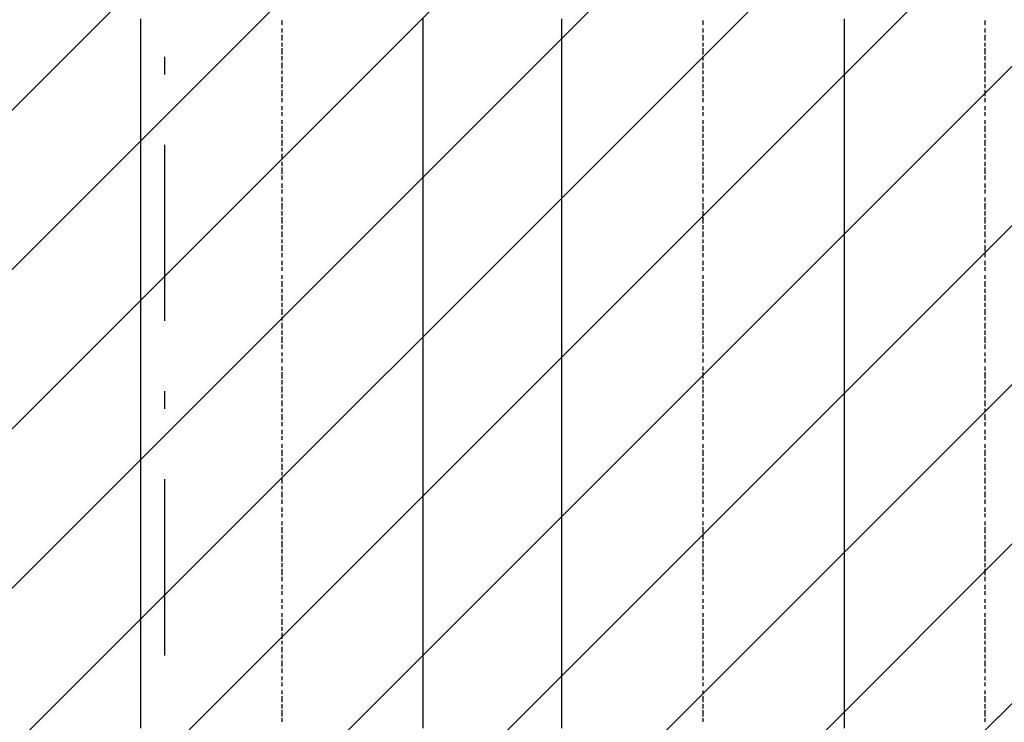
# Model space of a CAD drawing. Extents: x 997 to 109698, y 921 to 94021.
# Tile 121 of 256: x 25388 to 27485, y 17186 to 18683. Entities that reach past the tile are written whole.
import ezdxf

# ---------------------------------------------------------------- set-up
doc = ezdxf.new("R2010")
doc.units = 0
doc.header["$MEASUREMENT"] = 0
doc.layers.add('12', color=7, linetype='CONTINUOUS')
doc.layers.add('28', color=7, linetype='CONTINUOUS')

msp = doc.modelspace()

# ---------------------------------------------------------------- linework, layer by layer
at = {"layer": '12', "color": 1}
for p, q in [((25645.601607, 18684.953237), (25645.601607, 18676.953237)), ((25645.601607, 18676.953237), (25645.601607, 18663.953237)), ((26246.601607, 18684.953237), (26246.601607, 18676.953237)), ((26246.601607, 18676.953237), (26246.601607, 18663.953237)), ((26542.601607, 18676.953237), (26542.601607, 18684.953237)), ((26542.601607, 18663.953237), (26542.601607, 18676.953237)), ((27144.601607, 18676.953237), (27144.601607, 18684.953237)), ((27144.601607, 18663.953237), (27144.601607, 18676.953237)), ((25645.601607, 18663.953237), (25645.601607, 18655.953237)), ((25645.601607, 18655.953237), (25645.601607, 18646.953237)), ((25645.601607, 18646.953237), (25645.601607, 18633.953237)), ((26246.601607, 18663.953237), (26246.601607, 18655.953237)), ((26246.601607, 18655.953237), (26246.601607, 18646.953237)), ((26246.601607, 18646.953237), (26246.601607, 18633.953237)), ((26542.601607, 18655.953237), (26542.601607, 18663.953237)), ((26542.601607, 18646.953237), (26542.601607, 18655.953237)), ((26542.601607, 18633.953237), (26542.601607, 18646.953237)), ((27144.601607, 18655.953237), (27144.601607, 18663.953237)), ((27144.601607, 18646.953237), (27144.601607, 18655.953237)), ((27144.601607, 18633.953237), (27144.601607, 18646.953237)), ((25645.601607, 18633.953237), (25645.601607, 18625.953237)), ((25645.601607, 18625.953237), (25645.601607, 18617.953237)), ((26246.601607, 18633.953237), (26246.601607, 18625.953237)), ((26246.601607, 18625.953237), (26246.601607, 18617.953237)), ((26542.601607, 18625.953237), (26542.601607, 18633.953237)), ((26542.601607, 18617.953237), (26542.601607, 18625.953237)), ((27144.601607, 18625.953237), (27144.601607, 18633.953237)), ((27144.601607, 18617.953237), (27144.601607, 18625.953237)), ((25645.601607, 18617.953237), (25645.601607, 18604.953237)), ((25645.601607, 18604.953237), (25645.601607, 18595.953237)), ((26246.601607, 18617.953237), (26246.601607, 18604.953237)), ((26246.601607, 18604.953237), (26246.601607, 18595.953237)), ((26542.601607, 18604.953237), (26542.601607, 18617.953237)), ((26542.601607, 18595.953237), (26542.601607, 18604.953237)), ((27144.601607, 18604.953237), (27144.601607, 18617.953237)), ((27144.601607, 18595.953237), (27144.601607, 18604.953237)), ((25645.601607, 18595.953237), (25645.601607, 18587.953237)), ((25645.601607, 18587.953237), (25645.601607, 18574.953237)), ((26246.601607, 18595.953237), (26246.601607, 18587.953237)), ((26246.601607, 18587.953237), (26246.601607, 18574.953237)), ((26542.601607, 18587.953237), (26542.601607, 18595.953237)), ((26542.601607, 18574.953237), (26542.601607, 18587.953237)), ((27144.601607, 18587.953237), (27144.601607, 18595.953237)), ((27144.601607, 18574.953237), (27144.601607, 18587.953237)), ((25645.601607, 18574.953237), (25645.601607, 18566.953237)), ((25645.601607, 18566.953237), (25645.601607, 18553.953237)), ((26246.601607, 18574.953237), (26246.601607, 18566.953237)), ((26246.601607, 18566.953237), (26246.601607, 18553.953237)), ((26542.601607, 18566.953237), (26542.601607, 18574.953237)), ((26542.601607, 18553.953237), (26542.601607, 18566.953237)), ((27144.601607, 18566.953237), (27144.601607, 18574.953237)), ((27144.601607, 18553.953237), (27144.601607, 18566.953237)), ((25645.601607, 18553.953237), (25645.601607, 18545.953237)), ((25645.601607, 18545.953237), (25645.601607, 18536.953237)), ((26246.601607, 18553.953237), (26246.601607, 18545.953237)), ((26246.601607, 18545.953237), (26246.601607, 18536.953237)), ((26542.601607, 18545.953237), (26542.601607, 18553.953237)), ((26542.601607, 18536.953237), (26542.601607, 18545.953237)), ((27144.601607, 18545.953237), (27144.601607, 18553.953237)), ((27144.601607, 18536.953237), (27144.601607, 18545.953237)), ((25645.601607, 18536.953237), (25645.601607, 18523.953237)), ((25645.601607, 18523.953237), (25645.601607, 18515.953237)), ((26246.601607, 18536.953237), (26246.601607, 18523.953237)), ((26246.601607, 18523.953237), (26246.601607, 18515.953237)), ((26542.601607, 18523.953237), (26542.601607, 18536.953237)), ((26542.601607, 18515.953237), (26542.601607, 18523.953237)), ((27144.601607, 18523.953237), (27144.601607, 18536.953237)), ((27144.601607, 18515.953237), (27144.601607, 18523.953237)), ((25645.601607, 18515.953237), (25645.601607, 18506.953237)), ((25645.601607, 18506.953237), (25645.601607, 18494.953237)), ((26246.601607, 18515.953237), (26246.601607, 18506.953237)), ((26246.601607, 18506.953237), (26246.601607, 18494.953237)), ((26542.601607, 18506.953237), (26542.601607, 18515.953237)), ((26542.601607, 18494.953237), (26542.601607, 18506.953237)), ((27144.601607, 18506.953237), (27144.601607, 18515.953237)), ((27144.601607, 18494.953237), (27144.601607, 18506.953237)), ((25645.601607, 18494.953237), (25645.601607, 18485.953237)), ((25645.601607, 18485.953237), (25645.601607, 18477.953237)), ((25645.601607, 18477.953237), (25645.601607, 18464.953237)), ((26246.601607, 18494.953237), (26246.601607, 18485.953237)), ((26246.601607, 18485.953237), (26246.601607, 18477.953237)), ((26246.601607, 18477.953237), (26246.601607, 18464.953237)), ((26542.601607, 18485.953237), (26542.601607, 18494.953237)), ((26542.601607, 18477.953237), (26542.601607, 18485.953237)), ((26542.601607, 18464.953237), (26542.601607, 18477.953237)), ((27144.601607, 18485.953237), (27144.601607, 18494.953237)), ((27144.601607, 18477.953237), (27144.601607, 18485.953237)), ((27144.601607, 18464.953237), (27144.601607, 18477.953237)), ((25645.601607, 18464.953237), (25645.601607, 18456.953237)), ((25645.601607, 18456.953237), (25645.601607, 18443.953237)), ((26246.601607, 18464.953237), (26246.601607, 18456.953237)), ((26246.601607, 18456.953237), (26246.601607, 18443.953237)), ((26542.601607, 18456.953237), (26542.601607, 18464.953237)), ((26542.601607, 18443.953237), (26542.601607, 18456.953237)), ((27144.601607, 18456.953237), (27144.601607, 18464.953237)), ((27144.601607, 18443.953237), (27144.601607, 18456.953237)), ((25645.601607, 18443.953237), (25645.601607, 18434.953237)), ((25645.601607, 18434.953237), (25645.601607, 18426.953237)), ((26246.601607, 18443.953237), (26246.601607, 18434.953237)), ((26246.601607, 18434.953237), (26246.601607, 18426.953237)), ((26542.601607, 18434.953237), (26542.601607, 18443.953237)), ((26542.601607, 18426.953237), (26542.601607, 18434.953237)), ((27144.601607, 18434.953237), (27144.601607, 18443.953237)), ((27144.601607, 18426.953237), (27144.601607, 18434.953237)), ((25645.601607, 18426.953237), (25645.601607, 18413.953237)), ((25645.601607, 18413.953237), (25645.601607, 18405.953237)), ((26246.601607, 18426.953237), (26246.601607, 18413.953237)), ((26246.601607, 18413.953237), (26246.601607, 18405.953237)), ((26542.601607, 18413.953237), (26542.601607, 18426.953237)), ((26542.601607, 18405.953237), (26542.601607, 18413.953237)), ((27144.601607, 18413.953237), (27144.601607, 18426.953237)), ((27144.601607, 18405.953237), (27144.601607, 18413.953237)), ((25645.601607, 18405.953237), (25645.601607, 18396.953237)), ((25645.601607, 18396.953237), (25645.601607, 18384.953237)), ((26246.601607, 18405.953237), (26246.601607, 18396.953237)), ((26246.601607, 18396.953237), (26246.601607, 18384.953237)), ((26542.601607, 18396.953237), (26542.601607, 18405.953237)), ((26542.601607, 18384.953237), (26542.601607, 18396.953237)), ((27144.601607, 18396.953237), (27144.601607, 18405.953237)), ((27144.601607, 18384.953237), (27144.601607, 18396.953237)), ((25645.601607, 18384.953237), (25645.601607, 18375.953237)), ((25645.601607, 18375.953237), (25645.601607, 18367.953237)), ((26246.601607, 18384.953237), (26246.601607, 18375.953237)), ((26246.601607, 18375.953237), (26246.601607, 18367.953237)), ((26542.601607, 18375.953237), (26542.601607, 18384.953237)), ((26542.601607, 18367.953237), (26542.601607, 18375.953237)), ((27144.601607, 18375.953237), (27144.601607, 18384.953237)), ((27144.601607, 18367.953237), (27144.601607, 18375.953237)), ((25645.601607, 18367.953237), (25645.601607, 18354.953237)), ((25645.601607, 18354.953237), (25645.601607, 18346.953237)), ((26246.601607, 18367.953237), (26246.601607, 18354.953237)), ((26246.601607, 18354.953237), (26246.601607, 18346.953237)), ((26542.601607, 18354.953237), (26542.601607, 18367.953237)), ((26542.601607, 18346.953237), (26542.601607, 18354.953237)), ((27144.601607, 18354.953237), (27144.601607, 18367.953237)), ((27144.601607, 18346.953237), (27144.601607, 18354.953237)), ((25645.601607, 18346.953237), (25645.601607, 18333.953237)), ((25645.601607, 18333.953237), (25645.601607, 18324.953237)), ((26246.601607, 18346.953237), (26246.601607, 18333.953237)), ((26246.601607, 18333.953237), (26246.601607, 18324.953237)), ((26542.601607, 18333.953237), (26542.601607, 18346.953237)), ((26542.601607, 18324.953237), (26542.601607, 18333.953237)), ((27144.601607, 18333.953237), (27144.601607, 18346.953237)), ((27144.601607, 18324.953237), (27144.601607, 18333.953237)), ((25645.601607, 18324.953237), (25645.601607, 18316.953237)), ((25645.601607, 18316.953237), (25645.601607, 18303.953237)), ((26246.601607, 18324.953237), (26246.601607, 18316.953237)), ((26246.601607, 18316.953237), (26246.601607, 18303.953237)), ((26542.601607, 18316.953237), (26542.601607, 18324.953237)), ((26542.601607, 18303.953237), (26542.601607, 18316.953237)), ((27144.601607, 18316.953237), (27144.601607, 18324.953237)), ((27144.601607, 18303.953237), (27144.601607, 18316.953237)), ((25645.601607, 18303.953237), (25645.601607, 18295.953237)), ((25645.601607, 18295.953237), (25645.601607, 18286.953237)), ((26246.601607, 18303.953237), (26246.601607, 18295.953237)), ((26246.601607, 18295.953237), (26246.601607, 18286.953237)), ((26542.601607, 18295.953237), (26542.601607, 18303.953237)), ((26542.601607, 18286.953237), (26542.601607, 18295.953237)), ((27144.601607, 18295.953237), (27144.601607, 18303.953237)), ((27144.601607, 18286.953237), (27144.601607, 18295.953237)), ((25645.601607, 18286.953237), (25645.601607, 18274.953237)), ((25645.601607, 18274.953237), (25645.601607, 18265.953237)), ((26246.601607, 18286.953237), (26246.601607, 18274.953237)), ((26246.601607, 18274.953237), (26246.601607, 18265.953237)), ((26542.601607, 18274.953237), (26542.601607, 18286.953237)), ((26542.601607, 18265.953237), (26542.601607, 18274.953237)), ((27144.601607, 18274.953237), (27144.601607, 18286.953237)), ((27144.601607, 18265.953237), (27144.601607, 18274.953237)), ((25645.601607, 18265.953237), (25645.601607, 18257.953237)), ((25645.601607, 18257.953237), (25645.601607, 18244.953237)), ((26246.601607, 18265.953237), (26246.601607, 18257.953237)), ((26246.601607, 18257.953237), (26246.601607, 18244.953237)), ((26542.601607, 18257.953237), (26542.601607, 18265.953237)), ((26542.601607, 18244.953237), (26542.601607, 18257.953237)), ((27144.601607, 18257.953237), (27144.601607, 18265.953237)), ((27144.601607, 18244.953237), (27144.601607, 18257.953237)), ((25645.601607, 18244.953237), (25645.601607, 18235.953237)), ((25645.601607, 18235.953237), (25645.601607, 18223.953237)), ((26246.601607, 18244.953237), (26246.601607, 18235.953237)), ((26246.601607, 18235.953237), (26246.601607, 18223.953237)), ((26542.601607, 18235.953237), (26542.601607, 18244.953237)), ((26542.601607, 18223.953237), (26542.601607, 18235.953237)), ((27144.601607, 18235.953237), (27144.601607, 18244.953237)), ((27144.601607, 18223.953237), (27144.601607, 18235.953237)), ((25645.601607, 18223.953237), (25645.601607, 18214.953237)), ((25645.601607, 18214.953237), (25645.601607, 18206.953237)), ((25645.601607, 18206.953237), (25645.601607, 18193.953237)), ((26246.601607, 18223.953237), (26246.601607, 18214.953237)), ((26246.601607, 18214.953237), (26246.601607, 18206.953237)), ((26246.601607, 18206.953237), (26246.601607, 18193.953237)), ((26542.601607, 18214.953237), (26542.601607, 18223.953237)), ((26542.601607, 18206.953237), (26542.601607, 18214.953237)), ((26542.601607, 18193.953237), (26542.601607, 18206.953237)), ((27144.601607, 18214.953237), (27144.601607, 18223.953237)), ((27144.601607, 18206.953237), (27144.601607, 18214.953237)), ((27144.601607, 18193.953237), (27144.601607, 18206.953237)), ((25645.601607, 18193.953237), (25645.601607, 18185.953237)), ((25645.601607, 18185.953237), (25645.601607, 18176.953237)), ((26246.601607, 18193.953237), (26246.601607, 18185.953237)), ((26246.601607, 18185.953237), (26246.601607, 18176.953237)), ((26542.601607, 18185.953237), (26542.601607, 18193.953237)), ((26542.601607, 18176.953237), (26542.601607, 18185.953237)), ((27144.601607, 18185.953237), (27144.601607, 18193.953237)), ((27144.601607, 18176.953237), (27144.601607, 18185.953237)), ((25645.601607, 18176.953237), (25645.601607, 18163.953237)), ((25645.601607, 18163.953237), (25645.601607, 18155.953237)), ((26246.601607, 18176.953237), (26246.601607, 18163.953237)), ((26246.601607, 18163.953237), (26246.601607, 18155.953237)), ((26542.601607, 18163.953237), (26542.601607, 18176.953237)), ((26542.601607, 18155.953237), (26542.601607, 18163.953237)), ((27144.601607, 18163.953237), (27144.601607, 18176.953237)), ((27144.601607, 18155.953237), (27144.601607, 18163.953237)), ((25645.601607, 18155.953237), (25645.601607, 18147.953237)), ((25645.601607, 18147.953237), (25645.601607, 18134.953237)), ((26246.601607, 18155.953237), (26246.601607, 18147.953237)), ((26246.601607, 18147.953237), (26246.601607, 18134.953237)), ((26542.601607, 18147.953237), (26542.601607, 18155.953237)), ((26542.601607, 18134.953237), (26542.601607, 18147.953237)), ((27144.601607, 18147.953237), (27144.601607, 18155.953237)), ((27144.601607, 18134.953237), (27144.601607, 18147.953237)), ((25645.601607, 18134.953237), (25645.601607, 18125.953237)), ((25645.601607, 18125.953237), (25645.601607, 18113.953237)), ((26246.601607, 18134.953237), (26246.601607, 18125.953237)), ((26246.601607, 18125.953237), (26246.601607, 18113.953237)), ((26542.601607, 18125.953237), (26542.601607, 18134.953237)), ((26542.601607, 18113.953237), (26542.601607, 18125.953237)), ((27144.601607, 18125.953237), (27144.601607, 18134.953237)), ((27144.601607, 18113.953237), (27144.601607, 18125.953237)), ((25645.601607, 18113.953237), (25645.601607, 18104.953237)), ((25645.601607, 18104.953237), (25645.601607, 18096.953237)), ((26246.601607, 18113.953237), (26246.601607, 18104.953237)), ((26246.601607, 18104.953237), (26246.601607, 18096.953237)), ((26542.601607, 18104.953237), (26542.601607, 18113.953237)), ((26542.601607, 18096.953237), (26542.601607, 18104.953237)), ((27144.601607, 18104.953237), (27144.601607, 18113.953237)), ((27144.601607, 18096.953237), (27144.601607, 18104.953237)), ((25645.601607, 18096.953237), (25645.601607, 18083.953237)), ((25645.601607, 18083.953237), (25645.601607, 18075.953237)), ((26246.601607, 18096.953237), (26246.601607, 18083.953237)), ((26246.601607, 18083.953237), (26246.601607, 18075.953237)), ((26542.601607, 18083.953237), (26542.601607, 18096.953237)), ((26542.601607, 18075.953237), (26542.601607, 18083.953237)), ((27144.601607, 18083.953237), (27144.601607, 18096.953237)), ((27144.601607, 18075.953237), (27144.601607, 18083.953237)), ((25645.601607, 18075.953237), (25645.601607, 18066.953237)), ((25645.601607, 18066.953237), (25645.601607, 18053.953237)), ((26246.601607, 18075.953237), (26246.601607, 18066.953237)), ((26246.601607, 18066.953237), (26246.601607, 18053.953237)), ((26542.601607, 18066.953237), (26542.601607, 18075.953237)), ((26542.601607, 18053.953237), (26542.601607, 18066.953237)), ((27144.601607, 18066.953237), (27144.601607, 18075.953237)), ((27144.601607, 18053.953237), (27144.601607, 18066.953237)), ((25645.601607, 18053.953237), (25645.601607, 18045.953237)), ((25645.601607, 18045.953237), (25645.601607, 18036.953237)), ((25645.601607, 18036.953237), (25645.601607, 18024.953237)), ((26246.601607, 18053.953237), (26246.601607, 18045.953237)), ((26246.601607, 18045.953237), (26246.601607, 18036.953237)), ((26246.601607, 18036.953237), (26246.601607, 18024.953237)), ((26542.601607, 18045.953237), (26542.601607, 18053.953237)), ((26542.601607, 18036.953237), (26542.601607, 18045.953237)), ((26542.601607, 18024.953237), (26542.601607, 18036.953237)), ((27144.601607, 18045.953237), (27144.601607, 18053.953237)), ((27144.601607, 18036.953237), (27144.601607, 18045.953237)), ((27144.601607, 18024.953237), (27144.601607, 18036.953237)), ((25645.601607, 18024.953237), (25645.601607, 18015.953237)), ((25645.601607, 18015.953237), (25645.601607, 18007.953237)), ((26246.601607, 18024.953237), (26246.601607, 18015.953237)), ((26246.601607, 18015.953237), (26246.601607, 18007.953237)), ((26542.601607, 18015.953237), (26542.601607, 18024.953237)), ((26542.601607, 18007.953237), (26542.601607, 18015.953237)), ((27144.601607, 18015.953237), (27144.601607, 18024.953237)), ((27144.601607, 18007.953237), (27144.601607, 18015.953237)), ((25645.601607, 18007.953237), (25645.601607, 17994.953237)), ((25645.601607, 17994.953237), (25645.601607, 17986.953237)), ((26246.601607, 18007.953237), (26246.601607, 17994.953237)), ((26246.601607, 17994.953237), (26246.601607, 17986.953237)), ((26542.601607, 17994.953237), (26542.601607, 18007.953237)), ((26542.601607, 17986.953237), (26542.601607, 17994.953237)), ((27144.601607, 17994.953237), (27144.601607, 18007.953237)), ((27144.601607, 17986.953237), (27144.601607, 17994.953237)), ((25645.601607, 17986.953237), (25645.601607, 17973.953237)), ((25645.601607, 17973.953237), (25645.601607, 17965.953237)), ((26246.601607, 17986.953237), (26246.601607, 17973.953237)), ((26246.601607, 17973.953237), (26246.601607, 17965.953237)), ((26542.601607, 17973.953237), (26542.601607, 17986.953237)), ((26542.601607, 17965.953237), (26542.601607, 17973.953237)), ((27144.601607, 17973.953237), (27144.601607, 17986.953237)), ((27144.601607, 17965.953237), (27144.601607, 17973.953237)), ((25645.601607, 17965.953237), (25645.601607, 17956.953237)), ((25645.601607, 17956.953237), (25645.601607, 17943.953237)), ((26246.601607, 17965.953237), (26246.601607, 17956.953237)), ((26246.601607, 17956.953237), (26246.601607, 17943.953237)), ((26542.601607, 17956.953237), (26542.601607, 17965.953237)), ((26542.601607, 17943.953237), (26542.601607, 17956.953237)), ((27144.601607, 17956.953237), (27144.601607, 17965.953237)), ((27144.601607, 17943.953237), (27144.601607, 17956.953237)), ((25645.601607, 17943.953237), (25645.601607, 17935.953237)), ((25645.601607, 17935.953237), (25645.601607, 17926.953237)), ((26246.601607, 17943.953237), (26246.601607, 17935.953237)), ((26246.601607, 17935.953237), (26246.601607, 17926.953237)), ((26542.601607, 17935.953237), (26542.601607, 17943.953237)), ((26542.601607, 17926.953237), (26542.601607, 17935.953237)), ((27144.601607, 17935.953237), (27144.601607, 17943.953237)), ((27144.601607, 17926.953237), (27144.601607, 17935.953237)), ((25645.601607, 17926.953237), (25645.601607, 17914.953237)), ((25645.601607, 17914.953237), (25645.601607, 17905.953237)), ((26246.601607, 17926.953237), (26246.601607, 17914.953237)), ((26246.601607, 17914.953237), (26246.601607, 17905.953237)), ((26542.601607, 17914.953237), (26542.601607, 17926.953237)), ((26542.601607, 17905.953237), (26542.601607, 17914.953237)), ((27144.601607, 17914.953237), (27144.601607, 17926.953237)), ((27144.601607, 17905.953237), (27144.601607, 17914.953237)), ((25645.601607, 17905.953237), (25645.601607, 17897.953237)), ((25645.601607, 17897.953237), (25645.601607, 17884.953237)), ((26246.601607, 17905.953237), (26246.601607, 17897.953237)), ((26246.601607, 17897.953237), (26246.601607, 17884.953237)), ((26542.601607, 17897.953237), (26542.601607, 17905.953237)), ((26542.601607, 17884.953237), (26542.601607, 17897.953237)), ((27144.601607, 17897.953237), (27144.601607, 17905.953237)), ((27144.601607, 17884.953237), (27144.601607, 17897.953237)), ((25645.601607, 17884.953237), (25645.601607, 17876.953237)), ((25645.601607, 17876.953237), (25645.601607, 17863.953237)), ((26246.601607, 17884.953237), (26246.601607, 17876.953237)), ((26246.601607, 17876.953237), (26246.601607, 17863.953237)), ((26542.601607, 17876.953237), (26542.601607, 17884.953237)), ((26542.601607, 17863.953237), (26542.601607, 17876.953237)), ((27144.601607, 17876.953237), (27144.601607, 17884.953237)), ((27144.601607, 17863.953237), (27144.601607, 17876.953237)), ((25645.601607, 17863.953237), (25645.601607, 17854.953237)), ((25645.601607, 17854.953237), (25645.601607, 17846.953237)), ((26246.601607, 17863.953237), (26246.601607, 17854.953237)), ((26246.601607, 17854.953237), (26246.601607, 17846.953237)), ((26542.601607, 17854.953237), (26542.601607, 17863.953237)), ((26542.601607, 17846.953237), (26542.601607, 17854.953237)), ((27144.601607, 17854.953237), (27144.601607, 17863.953237)), ((27144.601607, 17846.953237), (27144.601607, 17854.953237)), ((25645.601607, 17846.953237), (25645.601607, 17833.953237)), ((25645.601607, 17833.953237), (25645.601607, 17825.953237)), ((26246.601607, 17846.953237), (26246.601607, 17833.953237)), ((26246.601607, 17833.953237), (26246.601607, 17825.953237)), ((26542.601607, 17833.953237), (26542.601607, 17846.953237)), ((26542.601607, 17825.953237), (26542.601607, 17833.953237)), ((27144.601607, 17833.953237), (27144.601607, 17846.953237)), ((27144.601607, 17825.953237), (27144.601607, 17833.953237)), ((25645.601607, 17825.953237), (25645.601607, 17816.953237)), ((25645.601607, 17816.953237), (25645.601607, 17804.953237)), ((26246.601607, 17825.953237), (26246.601607, 17816.953237)), ((26246.601607, 17816.953237), (26246.601607, 17804.953237)), ((26542.601607, 17816.953237), (26542.601607, 17825.953237)), ((26542.601607, 17804.953237), (26542.601607, 17816.953237)), ((27144.601607, 17816.953237), (27144.601607, 17825.953237)), ((27144.601607, 17804.953237), (27144.601607, 17816.953237)), ((25645.601607, 17804.953237), (25645.601607, 17795.953237)), ((25645.601607, 17795.953237), (25645.601607, 17787.953237)), ((25645.601607, 17787.953237), (25645.601607, 17774.953237)), ((26246.601607, 17804.953237), (26246.601607, 17795.953237)), ((26246.601607, 17795.953237), (26246.601607, 17787.953237)), ((26246.601607, 17787.953237), (26246.601607, 17774.953237)), ((26542.601607, 17795.953237), (26542.601607, 17804.953237)), ((26542.601607, 17787.953237), (26542.601607, 17795.953237)), ((26542.601607, 17774.953237), (26542.601607, 17787.953237)), ((27144.601607, 17795.953237), (27144.601607, 17804.953237)), ((27144.601607, 17787.953237), (27144.601607, 17795.953237)), ((27144.601607, 17774.953237), (27144.601607, 17787.953237)), ((25645.601607, 17774.953237), (25645.601607, 17766.953237)), ((25645.601607, 17766.953237), (25645.601607, 17753.953237)), ((26246.601607, 17774.953237), (26246.601607, 17766.953237)), ((26246.601607, 17766.953237), (26246.601607, 17753.953237)), ((26542.601607, 17766.953237), (26542.601607, 17774.953237)), ((26542.601607, 17753.953237), (26542.601607, 17766.953237)), ((27144.601607, 17766.953237), (27144.601607, 17774.953237)), ((27144.601607, 17753.953237), (27144.601607, 17766.953237)), ((25645.601607, 17753.953237), (25645.601607, 17744.953237)), ((25645.601607, 17744.953237), (25645.601607, 17736.953237)), ((26246.601607, 17753.953237), (26246.601607, 17744.953237)), ((26246.601607, 17744.953237), (26246.601607, 17736.953237)), ((26542.601607, 17744.953237), (26542.601607, 17753.953237)), ((26542.601607, 17736.953237), (26542.601607, 17744.953237)), ((27144.601607, 17744.953237), (27144.601607, 17753.953237)), ((27144.601607, 17736.953237), (27144.601607, 17744.953237)), ((25645.601607, 17736.953237), (25645.601607, 17723.953237)), ((25645.601607, 17723.953237), (25645.601607, 17715.953237)), ((26246.601607, 17736.953237), (26246.601607, 17723.953237)), ((26246.601607, 17723.953237), (26246.601607, 17715.953237)), ((26542.601607, 17723.953237), (26542.601607, 17736.953237)), ((26542.601607, 17715.953237), (26542.601607, 17723.953237)), ((27144.601607, 17723.953237), (27144.601607, 17736.953237)), ((27144.601607, 17715.953237), (27144.601607, 17723.953237)), ((25645.601607, 17715.953237), (25645.601607, 17706.953237)), ((25645.601607, 17706.953237), (25645.601607, 17694.953237)), ((26246.601607, 17715.953237), (26246.601607, 17706.953237)), ((26246.601607, 17706.953237), (26246.601607, 17694.953237)), ((26542.601607, 17706.953237), (26542.601607, 17715.953237)), ((26542.601607, 17694.953237), (26542.601607, 17706.953237)), ((27144.601607, 17706.953237), (27144.601607, 17715.953237)), ((27144.601607, 17694.953237), (27144.601607, 17706.953237)), ((25645.601607, 17694.953237), (25645.601607, 17685.953237)), ((25645.601607, 17685.953237), (25645.601607, 17677.953237)), ((26246.601607, 17694.953237), (26246.601607, 17685.953237)), ((26246.601607, 17685.953237), (26246.601607, 17677.953237)), ((26542.601607, 17685.953237), (26542.601607, 17694.953237)), ((26542.601607, 17677.953237), (26542.601607, 17685.953237)), ((27144.601607, 17685.953237), (27144.601607, 17694.953237)), ((27144.601607, 17677.953237), (27144.601607, 17685.953237)), ((25645.601607, 17677.953237), (25645.601607, 17664.953237)), ((25645.601607, 17664.953237), (25645.601607, 17656.953237)), ((26246.601607, 17677.953237), (26246.601607, 17664.953237)), ((26246.601607, 17664.953237), (26246.601607, 17656.953237)), ((26542.601607, 17664.953237), (26542.601607, 17677.953237)), ((26542.601607, 17656.953237), (26542.601607, 17664.953237)), ((27144.601607, 17664.953237), (27144.601607, 17677.953237)), ((27144.601607, 17656.953237), (27144.601607, 17664.953237)), ((25645.601607, 17656.953237), (25645.601607, 17643.953237)), ((25645.601607, 17643.953237), (25645.601607, 17634.953237)), ((26246.601607, 17656.953237), (26246.601607, 17643.953237)), ((26246.601607, 17643.953237), (26246.601607, 17634.953237)), ((26542.601607, 17643.953237), (26542.601607, 17656.953237)), ((26542.601607, 17634.953237), (26542.601607, 17643.953237)), ((27144.601607, 17643.953237), (27144.601607, 17656.953237)), ((27144.601607, 17634.953237), (27144.601607, 17643.953237)), ((25645.601607, 17634.953237), (25645.601607, 17626.953237)), ((25645.601607, 17626.953237), (25645.601607, 17613.953237)), ((26246.601607, 17634.953237), (26246.601607, 17626.953237)), ((26246.601607, 17626.953237), (26246.601607, 17613.953237)), ((26542.601607, 17626.953237), (26542.601607, 17634.953237)), ((26542.601607, 17613.953237), (26542.601607, 17626.953237)), ((27144.601607, 17626.953237), (27144.601607, 17634.953237)), ((27144.601607, 17613.953237), (27144.601607, 17626.953237)), ((25645.601607, 17613.953237), (25645.601607, 17605.953237)), ((25645.601607, 17605.953237), (25645.601607, 17596.953237)), ((25645.601607, 17596.953237), (25645.601607, 17584.953237)), ((26246.601607, 17613.953237), (26246.601607, 17605.953237)), ((26246.601607, 17605.953237), (26246.601607, 17596.953237)), ((26246.601607, 17596.953237), (26246.601607, 17584.953237)), ((26542.601607, 17605.953237), (26542.601607, 17613.953237)), ((26542.601607, 17596.953237), (26542.601607, 17605.953237)), ((26542.601607, 17584.953237), (26542.601607, 17596.953237)), ((27144.601607, 17605.953237), (27144.601607, 17613.953237)), ((27144.601607, 17596.953237), (27144.601607, 17605.953237)), ((27144.601607, 17584.953237), (27144.601607, 17596.953237)), ((25645.601607, 17584.953237), (25645.601607, 17575.953237)), ((25645.601607, 17575.953237), (25645.601607, 17567.953237)), ((26246.601607, 17584.953237), (26246.601607, 17575.953237)), ((26246.601607, 17575.953237), (26246.601607, 17567.953237)), ((26542.601607, 17575.953237), (26542.601607, 17584.953237)), ((26542.601607, 17567.953237), (26542.601607, 17575.953237)), ((27144.601607, 17575.953237), (27144.601607, 17584.953237)), ((27144.601607, 17567.953237), (27144.601607, 17575.953237)), ((25645.601607, 17567.953237), (25645.601607, 17554.953237)), ((25645.601607, 17554.953237), (25645.601607, 17545.953237)), ((26246.601607, 17567.953237), (26246.601607, 17554.953237)), ((26246.601607, 17554.953237), (26246.601607, 17545.953237)), ((26542.601607, 17554.953237), (26542.601607, 17567.953237)), ((26542.601607, 17545.953237), (26542.601607, 17554.953237)), ((27144.601607, 17554.953237), (27144.601607, 17567.953237)), ((27144.601607, 17545.953237), (27144.601607, 17554.953237)), ((25645.601607, 17545.953237), (25645.601607, 17533.953237)), ((25645.601607, 17533.953237), (25645.601607, 17524.953237)), ((26246.601607, 17545.953237), (26246.601607, 17533.953237)), ((26246.601607, 17533.953237), (26246.601607, 17524.953237)), ((26542.601607, 17533.953237), (26542.601607, 17545.953237)), ((26542.601607, 17524.953237), (26542.601607, 17533.953237)), ((27144.601607, 17533.953237), (27144.601607, 17545.953237)), ((27144.601607, 17524.953237), (27144.601607, 17533.953237)), ((25645.601607, 17524.953237), (25645.601607, 17516.953237)), ((25645.601607, 17516.953237), (25645.601607, 17503.953237)), ((26246.601607, 17524.953237), (26246.601607, 17516.953237)), ((26246.601607, 17516.953237), (26246.601607, 17503.953237)), ((26542.601607, 17516.953237), (26542.601607, 17524.953237)), ((26542.601607, 17503.953237), (26542.601607, 17516.953237)), ((27144.601607, 17516.953237), (27144.601607, 17524.953237)), ((27144.601607, 17503.953237), (27144.601607, 17516.953237)), ((25645.601607, 17503.953237), (25645.601607, 17495.953237)), ((25645.601607, 17495.953237), (25645.601607, 17486.953237)), ((26246.601607, 17503.953237), (26246.601607, 17495.953237)), ((26246.601607, 17495.953237), (26246.601607, 17486.953237)), ((26542.601607, 17495.953237), (26542.601607, 17503.953237)), ((26542.601607, 17486.953237), (26542.601607, 17495.953237)), ((27144.601607, 17495.953237), (27144.601607, 17503.953237)), ((27144.601607, 17486.953237), (27144.601607, 17495.953237)), ((25645.601607, 17486.953237), (25645.601607, 17474.953237)), ((25645.601607, 17474.953237), (25645.601607, 17465.953237)), ((26246.601607, 17486.953237), (26246.601607, 17474.953237)), ((26246.601607, 17474.953237), (26246.601607, 17465.953237)), ((26542.601607, 17474.953237), (26542.601607, 17486.953237)), ((26542.601607, 17465.953237), (26542.601607, 17474.953237)), ((27144.601607, 17474.953237), (27144.601607, 17486.953237)), ((27144.601607, 17465.953237), (27144.601607, 17474.953237)), ((25645.601607, 17465.953237), (25645.601607, 17457.953237)), ((25645.601607, 17457.953237), (25645.601607, 17444.953237)), ((26246.601607, 17465.953237), (26246.601607, 17457.953237)), ((26246.601607, 17457.953237), (26246.601607, 17444.953237)), ((26542.601607, 17457.953237), (26542.601607, 17465.953237)), ((26542.601607, 17444.953237), (26542.601607, 17457.953237)), ((27144.601607, 17457.953237), (27144.601607, 17465.953237)), ((27144.601607, 17444.953237), (27144.601607, 17457.953237)), ((25645.601607, 17444.953237), (25645.601607, 17435.953237)), ((25645.601607, 17435.953237), (25645.601607, 17427.953237)), ((26246.601607, 17444.953237), (26246.601607, 17435.953237)), ((26246.601607, 17435.953237), (26246.601607, 17427.953237)), ((26542.601607, 17435.953237), (26542.601607, 17444.953237)), ((26542.601607, 17427.953237), (26542.601607, 17435.953237)), ((27144.601607, 17435.953237), (27144.601607, 17444.953237)), ((27144.601607, 17427.953237), (27144.601607, 17435.953237)), ((25645.601607, 17427.953237), (25645.601607, 17414.953237)), ((25645.601607, 17414.953237), (25645.601607, 17406.953237)), ((26246.601607, 17427.953237), (26246.601607, 17414.953237)), ((26246.601607, 17414.953237), (26246.601607, 17406.953237)), ((26542.601607, 17414.953237), (26542.601607, 17427.953237)), ((26542.601607, 17406.953237), (26542.601607, 17414.953237)), ((27144.601607, 17414.953237), (27144.601607, 17427.953237)), ((27144.601607, 17406.953237), (27144.601607, 17414.953237)), ((25645.601607, 17406.953237), (25645.601607, 17393.953237)), ((25645.601607, 17393.953237), (25645.601607, 17385.953237)), ((26246.601607, 17406.953237), (26246.601607, 17393.953237)), ((26246.601607, 17393.953237), (26246.601607, 17385.953237)), ((26542.601607, 17393.953237), (26542.601607, 17406.953237)), ((26542.601607, 17385.953237), (26542.601607, 17393.953237)), ((27144.601607, 17393.953237), (27144.601607, 17406.953237)), ((27144.601607, 17385.953237), (27144.601607, 17393.953237)), ((25645.601607, 17385.953237), (25645.601607, 17376.953237)), ((25645.601607, 17376.953237), (25645.601607, 17363.953237)), ((26246.601607, 17385.953237), (26246.601607, 17376.953237)), ((26246.601607, 17376.953237), (26246.601607, 17363.953237)), ((26542.601607, 17376.953237), (26542.601607, 17385.953237)), ((26542.601607, 17363.953237), (26542.601607, 17376.953237)), ((27144.601607, 17376.953237), (27144.601607, 17385.953237)), ((27144.601607, 17363.953237), (27144.601607, 17376.953237)), ((25645.601607, 17363.953237), (25645.601607, 17355.953237)), ((25645.601607, 17355.953237), (25645.601607, 17346.953237)), ((25645.601607, 17346.953237), (25645.601607, 17334.953237)), ((26246.601607, 17363.953237), (26246.601607, 17355.953237)), ((26246.601607, 17355.953237), (26246.601607, 17346.953237)), ((26246.601607, 17346.953237), (26246.601607, 17334.953237)), ((26542.601607, 17355.953237), (26542.601607, 17363.953237)), ((26542.601607, 17346.953237), (26542.601607, 17355.953237)), ((26542.601607, 17334.953237), (26542.601607, 17346.953237)), ((27144.601607, 17355.953237), (27144.601607, 17363.953237)), ((27144.601607, 17346.953237), (27144.601607, 17355.953237)), ((27144.601607, 17334.953237), (27144.601607, 17346.953237)), ((25645.601607, 17334.953237), (25645.601607, 17325.953237)), ((25645.601607, 17325.953237), (25645.601607, 17317.953237)), ((26246.601607, 17334.953237), (26246.601607, 17325.953237)), ((26246.601607, 17325.953237), (26246.601607, 17317.953237)), ((26542.601607, 17325.953237), (26542.601607, 17334.953237)), ((26542.601607, 17317.953237), (26542.601607, 17325.953237)), ((27144.601607, 17325.953237), (27144.601607, 17334.953237)), ((27144.601607, 17317.953237), (27144.601607, 17325.953237)), ((25645.601607, 17317.953237), (25645.601607, 17304.953237)), ((25645.601607, 17304.953237), (25645.601607, 17296.953237)), ((26246.601607, 17317.953237), (26246.601607, 17304.953237)), ((26246.601607, 17304.953237), (26246.601607, 17296.953237)), ((26542.601607, 17304.953237), (26542.601607, 17317.953237)), ((26542.601607, 17296.953237), (26542.601607, 17304.953237)), ((27144.601607, 17304.953237), (27144.601607, 17317.953237)), ((27144.601607, 17296.953237), (27144.601607, 17304.953237)), ((25645.601607, 17296.953237), (25645.601607, 17283.953237)), ((25645.601607, 17283.953237), (25645.601607, 17275.953237)), ((26246.601607, 17296.953237), (26246.601607, 17283.953237)), ((26246.601607, 17283.953237), (26246.601607, 17275.953237)), ((26542.601607, 17283.953237), (26542.601607, 17296.953237)), ((26542.601607, 17275.953237), (26542.601607, 17283.953237)), ((27144.601607, 17283.953237), (27144.601607, 17296.953237)), ((27144.601607, 17275.953237), (27144.601607, 17283.953237)), ((25645.601607, 17275.953237), (25645.601607, 17266.953237)), ((25645.601607, 17266.953237), (25645.601607, 17253.953237)), ((26246.601607, 17275.953237), (26246.601607, 17266.953237)), ((26246.601607, 17266.953237), (26246.601607, 17253.953237)), ((26542.601607, 17266.953237), (26542.601607, 17275.953237)), ((26542.601607, 17253.953237), (26542.601607, 17266.953237)), ((27144.601607, 17266.953237), (27144.601607, 17275.953237)), ((27144.601607, 17253.953237), (27144.601607, 17266.953237)), ((25645.601607, 17253.953237), (25645.601607, 17245.953237)), ((25645.601607, 17245.953237), (25645.601607, 17236.953237)), ((26246.601607, 17253.953237), (26246.601607, 17245.953237)), ((26246.601607, 17245.953237), (26246.601607, 17236.953237)), ((26542.601607, 17245.953237), (26542.601607, 17253.953237)), ((26542.601607, 17236.953237), (26542.601607, 17245.953237)), ((27144.601607, 17245.953237), (27144.601607, 17253.953237)), ((27144.601607, 17236.953237), (27144.601607, 17245.953237)), ((25645.601607, 17236.953237), (25645.601607, 17224.953237)), ((25645.601607, 17224.953237), (25645.601607, 17215.953237)), ((26246.601607, 17236.953237), (26246.601607, 17224.953237)), ((26246.601607, 17224.953237), (26246.601607, 17215.953237)), ((26542.601607, 17224.953237), (26542.601607, 17236.953237)), ((26542.601607, 17215.953237), (26542.601607, 17224.953237)), ((27144.601607, 17224.953237), (27144.601607, 17236.953237)), ((27144.601607, 17215.953237), (27144.601607, 17224.953237)), ((25645.601607, 17215.953237), (25645.601607, 17207.953237)), ((25645.601607, 17207.953237), (25645.601607, 17194.953237)), ((26246.601607, 17215.953237), (26246.601607, 17207.953237)), ((26246.601607, 17207.953237), (26246.601607, 17194.953237)), ((26542.601607, 17207.953237), (26542.601607, 17215.953237)), ((26542.601607, 17194.953237), (26542.601607, 17207.953237)), ((27144.601607, 17207.953237), (27144.601607, 17215.953237)), ((27144.601607, 17194.953237), (27144.601607, 17207.953237)), ((25645.601607, 17194.953237), (25645.601607, 17186.953237)), ((25645.601607, 17186.953237), (25645.601607, 17173.953237)), ((26246.601607, 17194.953237), (26246.601607, 17186.953237)), ((26246.601607, 17186.953237), (26246.601607, 17173.953237)), ((26542.601607, 17186.953237), (26542.601607, 17194.953237)), ((26542.601607, 17173.953237), (26542.601607, 17186.953237)), ((27144.601607, 17186.953237), (27144.601607, 17194.953237)), ((27144.601607, 17173.953237), (27144.601607, 17186.953237))]:
    msp.add_line(p, q, dxfattribs=at)
at = {"layer": '12', "color": 5}
for p, q in [((25946.601607, 18680.953237), (25946.601607, 18671.953237)), ((26843.601607, 18671.953237), (26843.601607, 18680.953237)), ((27444.601607, 18671.953237), (27444.601607, 18680.953237)), ((25946.601607, 18663.953237), (25946.601607, 18655.953237)), ((25946.601607, 18650.953237), (25946.601607, 18638.953237)), ((26843.601607, 18655.953237), (26843.601607, 18663.953237)), ((26843.601607, 18638.953237), (26843.601607, 18650.953237)), ((27444.601607, 18655.953237), (27444.601607, 18663.953237)), ((27444.601607, 18638.953237), (27444.601607, 18650.953237)), ((25946.601607, 18633.953237), (25946.601607, 18625.953237)), ((26843.601607, 18625.953237), (26843.601607, 18633.953237)), ((27444.601607, 18625.953237), (27444.601607, 18633.953237)), ((25946.601607, 18621.953237), (25946.601607, 18608.953237)), ((25946.601607, 18604.953237), (25946.601607, 18595.953237)), ((26843.601607, 18608.953237), (26843.601607, 18621.953237)), ((26843.601607, 18595.953237), (26843.601607, 18604.953237)), ((27444.601607, 18608.953237), (27444.601607, 18621.953237)), ((27444.601607, 18595.953237), (27444.601607, 18604.953237)), ((25946.601607, 18591.953237), (25946.601607, 18578.953237)), ((26843.601607, 18578.953237), (26843.601607, 18591.953237)), ((27444.601607, 18578.953237), (27444.601607, 18591.953237)), ((25946.601607, 18574.953237), (25946.601607, 18566.953237)), ((25946.601607, 18561.953237), (25946.601607, 18549.953237)), ((26843.601607, 18566.953237), (26843.601607, 18574.953237)), ((26843.601607, 18549.953237), (26843.601607, 18561.953237)), ((27444.601607, 18566.953237), (27444.601607, 18574.953237)), ((27444.601607, 18549.953237), (27444.601607, 18561.953237)), ((25946.601607, 18545.953237), (25946.601607, 18536.953237)), ((26843.601607, 18536.953237), (26843.601607, 18545.953237)), ((27444.601607, 18536.953237), (27444.601607, 18545.953237)), ((25946.601607, 18532.953237), (25946.601607, 18519.953237)), ((26843.601607, 18519.953237), (26843.601607, 18532.953237)), ((27444.601607, 18519.953237), (27444.601607, 18532.953237)), ((25946.601607, 18515.953237), (25946.601607, 18506.953237)), ((25946.601607, 18498.953237), (25946.601607, 18489.953237)), ((26843.601607, 18506.953237), (26843.601607, 18515.953237)), ((26843.601607, 18489.953237), (26843.601607, 18498.953237)), ((27444.601607, 18506.953237), (27444.601607, 18515.953237)), ((27444.601607, 18489.953237), (27444.601607, 18498.953237)), ((25946.601607, 18485.953237), (25946.601607, 18477.953237)), ((26843.601607, 18477.953237), (26843.601607, 18485.953237)), ((27444.601607, 18477.953237), (27444.601607, 18485.953237)), ((25946.601607, 18468.953237), (25946.601607, 18460.953237)), ((25946.601607, 18456.953237), (25946.601607, 18443.953237)), ((26843.601607, 18460.953237), (26843.601607, 18468.953237)), ((26843.601607, 18443.953237), (26843.601607, 18456.953237)), ((27444.601607, 18460.953237), (27444.601607, 18468.953237)), ((27444.601607, 18443.953237), (27444.601607, 18456.953237)), ((25946.601607, 18439.953237), (25946.601607, 18430.953237)), ((26843.601607, 18430.953237), (26843.601607, 18439.953237)), ((27444.601607, 18430.953237), (27444.601607, 18439.953237)), ((25946.601607, 18426.953237), (25946.601607, 18413.953237)), ((26843.601607, 18413.953237), (26843.601607, 18426.953237)), ((27444.601607, 18413.953237), (27444.601607, 18426.953237)), ((25946.601607, 18409.953237), (25946.601607, 18401.953237)), ((25946.601607, 18396.953237), (25946.601607, 18384.953237)), ((26843.601607, 18401.953237), (26843.601607, 18409.953237)), ((26843.601607, 18384.953237), (26843.601607, 18396.953237)), ((27444.601607, 18401.953237), (27444.601607, 18409.953237)), ((27444.601607, 18384.953237), (27444.601607, 18396.953237)), ((25946.601607, 18379.953237), (25946.601607, 18371.953237)), ((26843.601607, 18371.953237), (26843.601607, 18379.953237)), ((27444.601607, 18371.953237), (27444.601607, 18379.953237)), ((25946.601607, 18367.953237), (25946.601607, 18354.953237)), ((25946.601607, 18350.953237), (25946.601607, 18341.953237)), ((26843.601607, 18354.953237), (26843.601607, 18367.953237)), ((26843.601607, 18341.953237), (26843.601607, 18350.953237)), ((27444.601607, 18354.953237), (27444.601607, 18367.953237)), ((27444.601607, 18341.953237), (27444.601607, 18350.953237)), ((25946.601607, 18333.953237), (25946.601607, 18324.953237)), ((26843.601607, 18324.953237), (26843.601607, 18333.953237)), ((27444.601607, 18324.953237), (27444.601607, 18333.953237)), ((25946.601607, 18320.953237), (25946.601607, 18312.953237)), ((26843.601607, 18312.953237), (26843.601607, 18320.953237)), ((27444.601607, 18312.953237), (27444.601607, 18320.953237)), ((25946.601607, 18303.953237), (25946.601607, 18295.953237)), ((25946.601607, 18291.953237), (25946.601607, 18278.953237)), ((26843.601607, 18295.953237), (26843.601607, 18303.953237)), ((26843.601607, 18278.953237), (26843.601607, 18291.953237)), ((27444.601607, 18295.953237), (27444.601607, 18303.953237)), ((27444.601607, 18278.953237), (27444.601607, 18291.953237)), ((25946.601607, 18274.953237), (25946.601607, 18265.953237)), ((26843.601607, 18265.953237), (26843.601607, 18274.953237)), ((27444.601607, 18265.953237), (27444.601607, 18274.953237)), ((25946.601607, 18261.953237), (25946.601607, 18248.953237)), ((26843.601607, 18248.953237), (26843.601607, 18261.953237)), ((27444.601607, 18248.953237), (27444.601607, 18261.953237)), ((25946.601607, 18244.953237), (25946.601607, 18235.953237)), ((25946.601607, 18231.953237), (25946.601607, 18219.953237)), ((26843.601607, 18235.953237), (26843.601607, 18244.953237)), ((26843.601607, 18219.953237), (26843.601607, 18231.953237)), ((27444.601607, 18235.953237), (27444.601607, 18244.953237)), ((27444.601607, 18219.953237), (27444.601607, 18231.953237)), ((25946.601607, 18214.953237), (25946.601607, 18206.953237)), ((26843.601607, 18206.953237), (26843.601607, 18214.953237)), ((27444.601607, 18206.953237), (27444.601607, 18214.953237)), ((25946.601607, 18202.953237), (25946.601607, 18189.953237)), ((25946.601607, 18185.953237), (25946.601607, 18176.953237)), ((26843.601607, 18189.953237), (26843.601607, 18202.953237)), ((26843.601607, 18176.953237), (26843.601607, 18185.953237)), ((27444.601607, 18189.953237), (27444.601607, 18202.953237)), ((27444.601607, 18176.953237), (27444.601607, 18185.953237)), ((25946.601607, 18168.953237), (25946.601607, 18159.953237)), ((26843.601607, 18159.953237), (26843.601607, 18168.953237)), ((27444.601607, 18159.953237), (27444.601607, 18168.953237)), ((25946.601607, 18155.953237), (25946.601607, 18147.953237)), ((26843.601607, 18147.953237), (26843.601607, 18155.953237)), ((27444.601607, 18147.953237), (27444.601607, 18155.953237)), ((25946.601607, 18138.953237), (25946.601607, 18130.953237)), ((25946.601607, 18125.953237), (25946.601607, 18113.953237)), ((26843.601607, 18130.953237), (26843.601607, 18138.953237)), ((26843.601607, 18113.953237), (26843.601607, 18125.953237)), ((27444.601607, 18130.953237), (27444.601607, 18138.953237)), ((27444.601607, 18113.953237), (27444.601607, 18125.953237)), ((25946.601607, 18109.953237), (25946.601607, 18100.953237)), ((26843.601607, 18100.953237), (26843.601607, 18109.953237)), ((27444.601607, 18100.953237), (27444.601607, 18109.953237)), ((25946.601607, 18096.953237), (25946.601607, 18083.953237)), ((25946.601607, 18079.953237), (25946.601607, 18070.953237)), ((26843.601607, 18083.953237), (26843.601607, 18096.953237)), ((26843.601607, 18070.953237), (26843.601607, 18079.953237)), ((27444.601607, 18083.953237), (27444.601607, 18096.953237)), ((27444.601607, 18070.953237), (27444.601607, 18079.953237)), ((25946.601607, 18066.953237), (25946.601607, 18053.953237)), ((26843.601607, 18053.953237), (26843.601607, 18066.953237)), ((27444.601607, 18053.953237), (27444.601607, 18066.953237)), ((25946.601607, 18049.953237), (25946.601607, 18041.953237)), ((25946.601607, 18036.953237), (25946.601607, 18024.953237)), ((26843.601607, 18041.953237), (26843.601607, 18049.953237)), ((26843.601607, 18024.953237), (26843.601607, 18036.953237)), ((27444.601607, 18041.953237), (27444.601607, 18049.953237)), ((27444.601607, 18024.953237), (27444.601607, 18036.953237)), ((25946.601607, 18020.953237), (25946.601607, 18011.953237)), ((26843.601607, 18011.953237), (26843.601607, 18020.953237)), ((27444.601607, 18011.953237), (27444.601607, 18020.953237)), ((25946.601607, 18007.953237), (25946.601607, 17994.953237)), ((26843.601607, 17994.953237), (26843.601607, 18007.953237)), ((27444.601607, 17994.953237), (27444.601607, 18007.953237)), ((25946.601607, 17990.953237), (25946.601607, 17981.953237)), ((25946.601607, 17973.953237), (25946.601607, 17965.953237)), ((26843.601607, 17981.953237), (26843.601607, 17990.953237)), ((26843.601607, 17965.953237), (26843.601607, 17973.953237)), ((27444.601607, 17981.953237), (27444.601607, 17990.953237)), ((27444.601607, 17965.953237), (27444.601607, 17973.953237)), ((25946.601607, 17960.953237), (25946.601607, 17952.953237)), ((26843.601607, 17952.953237), (26843.601607, 17960.953237)), ((27444.601607, 17952.953237), (27444.601607, 17960.953237)), ((25946.601607, 17943.953237), (25946.601607, 17935.953237)), ((25946.601607, 17931.953237), (25946.601607, 17918.953237)), ((26843.601607, 17935.953237), (26843.601607, 17943.953237)), ((26843.601607, 17918.953237), (26843.601607, 17931.953237)), ((27444.601607, 17935.953237), (27444.601607, 17943.953237)), ((27444.601607, 17918.953237), (27444.601607, 17931.953237)), ((25946.601607, 17914.953237), (25946.601607, 17905.953237)), ((26843.601607, 17905.953237), (26843.601607, 17914.953237)), ((27444.601607, 17905.953237), (27444.601607, 17914.953237)), ((25946.601607, 17901.953237), (25946.601607, 17888.953237)), ((26843.601607, 17888.953237), (26843.601607, 17901.953237)), ((27444.601607, 17888.953237), (27444.601607, 17901.953237)), ((25946.601607, 17884.953237), (25946.601607, 17876.953237)), ((25946.601607, 17871.953237), (25946.601607, 17859.953237)), ((26843.601607, 17876.953237), (26843.601607, 17884.953237)), ((26843.601607, 17859.953237), (26843.601607, 17871.953237)), ((27444.601607, 17876.953237), (27444.601607, 17884.953237)), ((27444.601607, 17859.953237), (27444.601607, 17871.953237)), ((25946.601607, 17854.953237), (25946.601607, 17846.953237)), ((26843.601607, 17846.953237), (26843.601607, 17854.953237)), ((27444.601607, 17846.953237), (27444.601607, 17854.953237)), ((25946.601607, 17842.953237), (25946.601607, 17829.953237)), ((26843.601607, 17829.953237), (26843.601607, 17842.953237)), ((27444.601607, 17829.953237), (27444.601607, 17842.953237)), ((25946.601607, 17825.953237), (25946.601607, 17816.953237)), ((25946.601607, 17808.953237), (25946.601607, 17799.953237)), ((26843.601607, 17816.953237), (26843.601607, 17825.953237)), ((26843.601607, 17799.953237), (26843.601607, 17808.953237)), ((27444.601607, 17816.953237), (27444.601607, 17825.953237)), ((27444.601607, 17799.953237), (27444.601607, 17808.953237)), ((25946.601607, 17795.953237), (25946.601607, 17787.953237)), ((26843.601607, 17787.953237), (26843.601607, 17795.953237)), ((27444.601607, 17787.953237), (27444.601607, 17795.953237)), ((25946.601607, 17778.953237), (25946.601607, 17770.953237)), ((25946.601607, 17766.953237), (25946.601607, 17753.953237)), ((26843.601607, 17770.953237), (26843.601607, 17778.953237)), ((26843.601607, 17753.953237), (26843.601607, 17766.953237)), ((27444.601607, 17770.953237), (27444.601607, 17778.953237)), ((27444.601607, 17753.953237), (27444.601607, 17766.953237)), ((25946.601607, 17749.953237), (25946.601607, 17740.953237)), ((26843.601607, 17740.953237), (26843.601607, 17749.953237)), ((27444.601607, 17740.953237), (27444.601607, 17749.953237)), ((25946.601607, 17736.953237), (25946.601607, 17723.953237)), ((26843.601607, 17723.953237), (26843.601607, 17736.953237)), ((27444.601607, 17723.953237), (27444.601607, 17736.953237)), ((25946.601607, 17719.953237), (25946.601607, 17711.953237)), ((25946.601607, 17706.953237), (25946.601607, 17694.953237)), ((26843.601607, 17711.953237), (26843.601607, 17719.953237)), ((26843.601607, 17694.953237), (26843.601607, 17706.953237)), ((27444.601607, 17711.953237), (27444.601607, 17719.953237)), ((27444.601607, 17694.953237), (27444.601607, 17706.953237)), ((25946.601607, 17689.953237), (25946.601607, 17681.953237)), ((26843.601607, 17681.953237), (26843.601607, 17689.953237)), ((27444.601607, 17681.953237), (27444.601607, 17689.953237)), ((25946.601607, 17677.953237), (25946.601607, 17664.953237)), ((25946.601607, 17660.953237), (25946.601607, 17651.953237)), ((26843.601607, 17664.953237), (26843.601607, 17677.953237)), ((26843.601607, 17651.953237), (26843.601607, 17660.953237)), ((27444.601607, 17664.953237), (27444.601607, 17677.953237)), ((27444.601607, 17651.953237), (27444.601607, 17660.953237)), ((25946.601607, 17643.953237), (25946.601607, 17634.953237)), ((26843.601607, 17634.953237), (26843.601607, 17643.953237)), ((27444.601607, 17634.953237), (27444.601607, 17643.953237)), ((25946.601607, 17630.953237), (25946.601607, 17622.953237)), ((26843.601607, 17622.953237), (26843.601607, 17630.953237)), ((27444.601607, 17622.953237), (27444.601607, 17630.953237)), ((25946.601607, 17613.953237), (25946.601607, 17605.953237)), ((25946.601607, 17601.953237), (25946.601607, 17588.953237)), ((26843.601607, 17605.953237), (26843.601607, 17613.953237)), ((26843.601607, 17588.953237), (26843.601607, 17601.953237)), ((27444.601607, 17605.953237), (27444.601607, 17613.953237)), ((27444.601607, 17588.953237), (27444.601607, 17601.953237)), ((25946.601607, 17584.953237), (25946.601607, 17575.953237)), ((26843.601607, 17575.953237), (26843.601607, 17584.953237)), ((27444.601607, 17575.953237), (27444.601607, 17584.953237)), ((25946.601607, 17571.953237), (25946.601607, 17558.953237)), ((25946.601607, 17554.953237), (25946.601607, 17545.953237)), ((26843.601607, 17558.953237), (26843.601607, 17571.953237)), ((26843.601607, 17545.953237), (26843.601607, 17554.953237)), ((27444.601607, 17558.953237), (27444.601607, 17571.953237)), ((27444.601607, 17545.953237), (27444.601607, 17554.953237)), ((25946.601607, 17541.953237), (25946.601607, 17528.953237)), ((26843.601607, 17528.953237), (26843.601607, 17541.953237)), ((27444.601607, 17528.953237), (27444.601607, 17541.953237)), ((25946.601607, 17524.953237), (25946.601607, 17516.953237)), ((25946.601607, 17512.953237), (25946.601607, 17499.953237)), ((26843.601607, 17516.953237), (26843.601607, 17524.953237)), ((26843.601607, 17499.953237), (26843.601607, 17512.953237)), ((27444.601607, 17516.953237), (27444.601607, 17524.953237)), ((27444.601607, 17499.953237), (27444.601607, 17512.953237)), ((25946.601607, 17495.953237), (25946.601607, 17486.953237)), ((26843.601607, 17486.953237), (26843.601607, 17495.953237)), ((27444.601607, 17486.953237), (27444.601607, 17495.953237)), ((25946.601607, 17478.953237), (25946.601607, 17469.953237)), ((26843.601607, 17469.953237), (26843.601607, 17478.953237)), ((27444.601607, 17469.953237), (27444.601607, 17478.953237)), ((25946.601607, 17465.953237), (25946.601607, 17457.953237)), ((26843.601607, 17457.953237), (26843.601607, 17465.953237)), ((27444.601607, 17457.953237), (27444.601607, 17465.953237)), ((25946.601607, 17448.953237), (25946.601607, 17440.953237)), ((25946.601607, 17435.953237), (25946.601607, 17427.953237)), ((26843.601607, 17440.953237), (26843.601607, 17448.953237)), ((26843.601607, 17427.953237), (26843.601607, 17435.953237)), ((27444.601607, 17440.953237), (27444.601607, 17448.953237)), ((27444.601607, 17427.953237), (27444.601607, 17435.953237)), ((25946.601607, 17418.953237), (25946.601607, 17410.953237)), ((26843.601607, 17410.953237), (26843.601607, 17418.953237)), ((27444.601607, 17410.953237), (27444.601607, 17418.953237)), ((25946.601607, 17406.953237), (25946.601607, 17393.953237)), ((25946.601607, 17389.953237), (25946.601607, 17380.953237)), ((26843.601607, 17393.953237), (26843.601607, 17406.953237)), ((26843.601607, 17380.953237), (26843.601607, 17389.953237)), ((27444.601607, 17393.953237), (27444.601607, 17406.953237)), ((27444.601607, 17380.953237), (27444.601607, 17389.953237)), ((25946.601607, 17376.953237), (25946.601607, 17363.953237)), ((26843.601607, 17363.953237), (26843.601607, 17376.953237)), ((27444.601607, 17363.953237), (27444.601607, 17376.953237)), ((25946.601607, 17359.953237), (25946.601607, 17351.953237)), ((25946.601607, 17346.953237), (25946.601607, 17334.953237)), ((26843.601607, 17351.953237), (26843.601607, 17359.953237)), ((26843.601607, 17334.953237), (26843.601607, 17346.953237)), ((27444.601607, 17351.953237), (27444.601607, 17359.953237)), ((27444.601607, 17334.953237), (27444.601607, 17346.953237)), ((25946.601607, 17330.953237), (25946.601607, 17321.953237)), ((26843.601607, 17321.953237), (26843.601607, 17330.953237)), ((27444.601607, 17321.953237), (27444.601607, 17330.953237)), ((25946.601607, 17317.953237), (25946.601607, 17304.953237)), ((26843.601607, 17304.953237), (26843.601607, 17317.953237)), ((27444.601607, 17304.953237), (27444.601607, 17317.953237)), ((25946.601607, 17300.953237), (25946.601607, 17291.953237)), ((25946.601607, 17283.953237), (25946.601607, 17275.953237)), ((26843.601607, 17291.953237), (26843.601607, 17300.953237)), ((26843.601607, 17275.953237), (26843.601607, 17283.953237)), ((27444.601607, 17291.953237), (27444.601607, 17300.953237)), ((27444.601607, 17275.953237), (27444.601607, 17283.953237)), ((25946.601607, 17270.953237), (25946.601607, 17262.953237)), ((26843.601607, 17262.953237), (26843.601607, 17270.953237)), ((27444.601607, 17262.953237), (27444.601607, 17270.953237)), ((25946.601607, 17253.953237), (25946.601607, 17245.953237)), ((25946.601607, 17241.953237), (25946.601607, 17228.953237)), ((26843.601607, 17245.953237), (26843.601607, 17253.953237)), ((26843.601607, 17228.953237), (26843.601607, 17241.953237)), ((27444.601607, 17245.953237), (27444.601607, 17253.953237)), ((27444.601607, 17228.953237), (27444.601607, 17241.953237)), ((25946.601607, 17224.953237), (25946.601607, 17215.953237)), ((26843.601607, 17215.953237), (26843.601607, 17224.953237)), ((27444.601607, 17215.953237), (27444.601607, 17224.953237)), ((25946.601607, 17211.953237), (25946.601607, 17198.953237)), ((26843.601607, 17198.953237), (26843.601607, 17211.953237)), ((27444.601607, 17198.953237), (27444.601607, 17211.953237)), ((25946.601607, 17194.953237), (25946.601607, 17186.953237)), ((26843.601607, 17186.953237), (26843.601607, 17194.953237)), ((27444.601607, 17186.953237), (27444.601607, 17194.953237))]:
    msp.add_line(p, q, dxfattribs=at)
at = {"layer": '28', "color": 2}
for p, q in [((22097.636205, 15216.208615), (29497.636205, 22616.208615)), ((22097.636205, 14876.79736), (29497.636205, 22276.79736)), ((22097.636205, 14537.386105), (29497.636205, 21937.386105)), ((22097.636205, 14197.97485), (29497.636205, 21597.97485)), ((22097.636205, 13858.563595), (29497.636205, 21258.563595)), ((22097.636205, 13519.15234), (29497.636205, 20919.15234)), ((22097.636205, 13179.741085), (29497.636205, 20579.741085)), ((22097.636205, 12840.32983), (29497.636205, 20240.32983)), ((22097.636205, 12500.918575), (29097.636205, 19500.918575)), ((22097.636205, 12161.50732), (29097.636205, 19161.50732)), ((22097.636205, 11822.096065), (29311.574903, 19036.034763))]:
    msp.add_line(p, q, dxfattribs=at)
at = {"layer": '28', "color": 4, "linetype": 'Continuous'}
for p, q in [((25696.601607, 18603.953237), (25696.601607, 18566.453237)), ((25696.601607, 17891.453237), (25696.601607, 17853.953237))]:
    msp.add_line(p, q, dxfattribs=at)
at = {"layer": '28', "color": 4}
for p, q in [((25696.601607, 18416.453237), (25696.601607, 18041.453237)), ((25696.601607, 17703.953237), (25696.601607, 17328.953237))]:
    msp.add_line(p, q, dxfattribs=at)

doc.saveas('drawing.dxf')
